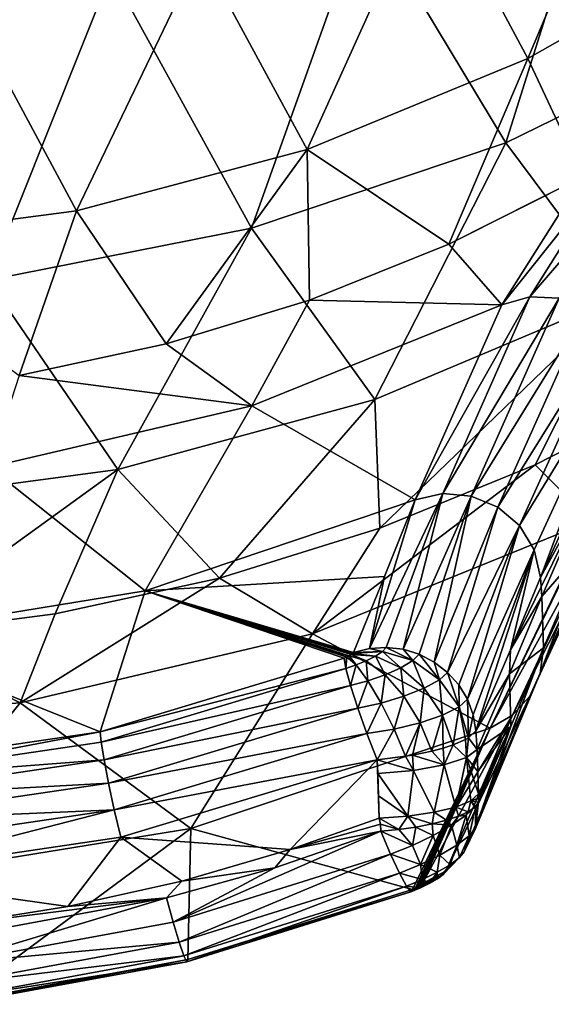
# Model space of a CAD drawing. Header units: metres. Extents: x -109 to 109, y -452 to 89.
# Tile 6 of 256: x 3 to 8.32, y -451.78 to -441.91. Entities that reach past the tile are written whole.
import ezdxf

# ---------------------------------------------------------------- set-up
doc = ezdxf.new("R2010")
doc.units = ezdxf.units.M
doc.layers.add('solid_K244270000C71_000_01', color=7, linetype='CONTINUOUS')
doc.layers.add('solid_k244270000c71_000_02', color=7, linetype='CONTINUOUS')

msp = doc.modelspace()

# ---------------------------------------------------------------- linework, layer by layer
at = {"layer": 'solid_K244270000C71_000_01'}
for points in [[(8.08351, -442.3013, 295.040192), (9.294871, -439.426544, 276.728333), (7.110919, -440.476837, 276.574249)], [(8.08351, -442.3013, 295.040192), (10.169751, -441.113281, 295.305328), (9.294871, -439.426544, 276.728333)], [(7.863378, -443.146393, 274.828979), (6.456333, -440.804871, 256.24527), (8.896077, -439.862915, 256.412567)], [(10.270289, -441.967346, 274.987946), (7.863378, -443.146393, 274.828979), (8.896077, -439.862915, 256.412567)], [(5.875604, -443.212799, 294.944794), (7.110919, -440.476837, 276.574249), (4.807995, -441.240021, 276.46228)], [(5.875604, -443.212799, 294.944794), (8.08351, -442.3013, 295.040192), (7.110919, -440.476837, 276.574249)], [(5.319659, -444.003418, 274.71344), (3.914755, -441.440918, 256.132324), (6.456333, -440.804871, 256.24527)], [(7.863378, -443.146393, 274.828979), (5.319659, -444.003418, 274.71344), (6.456333, -440.804871, 256.24527)], [(8.08351, -442.3013, 295.040192), (8.63784, -443.485809, 313.519012), (10.169751, -441.113281, 295.305328)], [(3.5663, -443.829102, 294.88028), (4.807995, -441.240021, 276.46228), (2.424183, -441.70282, 276.394379)], [(3.5663, -443.829102, 294.88028), (5.875604, -443.212799, 294.944794), (4.807995, -441.240021, 276.46228)], [(2.683263, -444.523865, 274.64325), (1.311738, -441.761475, 256.075409), (3.914755, -441.440918, 256.132324)], [(5.319659, -444.003418, 274.71344), (2.683263, -444.523865, 274.64325), (3.914755, -441.440918, 256.132324)], [(1.195543, -444.139832, 294.847748), (3.5663, -443.829102, 294.88028), (2.424183, -441.70282, 276.394379)], [(9.009409, -444.684692, 293.473419), (7.863378, -443.146393, 274.828979), (10.270289, -441.967346, 274.987946)], [(5.875604, -443.212799, 294.944794), (7.293786, -444.162689, 313.476196), (8.08351, -442.3013, 295.040192)], [(8.08351, -442.3013, 295.040192), (7.293786, -444.162689, 313.476196), (8.63784, -443.485809, 313.519012)], [(3.5663, -443.829102, 294.88028), (4.462655, -445.162018, 313.413025), (5.875604, -443.212799, 294.944794)], [(5.875604, -443.212799, 294.944794), (4.462655, -445.162018, 313.413025), (5.898357, -444.72287, 313.440735)], [(6.553807, -445.719849, 293.377594), (5.319659, -444.003418, 274.71344), (7.863378, -443.146393, 274.828979)], [(5.875604, -443.212799, 294.944794), (5.898357, -444.72287, 313.440735), (7.293786, -444.162689, 313.476196)], [(9.009409, -444.684692, 293.473419), (6.553807, -445.719849, 293.377594), (7.863378, -443.146393, 274.828979)], [(8.920861, -443.389954, 313.580872), (8.635709, -443.488373, 313.542114), (7.822887, -444.770874, 321.995239)], [(8.920861, -443.389954, 313.580872), (7.822887, -444.770874, 321.995239), (8.104072, -444.690002, 322.041138)], [(9.223596, -443.392334, 313.609924), (8.920861, -443.389954, 313.580872), (8.104072, -444.690002, 322.041138)], [(9.223596, -443.392334, 313.609924), (8.104072, -444.690002, 322.041138), (8.398521, -444.704071, 322.069458)], [(7.293786, -444.162689, 313.476196), (8.635709, -443.488373, 313.542114), (8.63784, -443.485809, 313.519012)], [(7.293786, -444.162689, 313.476196), (7.822887, -444.770874, 321.995239), (8.635709, -443.488373, 313.542114)], [(1.195543, -444.139832, 294.847748), (2.9936, -445.478088, 313.393097), (3.5663, -443.829102, 294.88028)], [(3.5663, -443.829102, 294.88028), (2.9936, -445.478088, 313.393097), (4.462655, -445.162018, 313.413025)], [(3.980216, -446.420441, 293.312744), (2.683263, -444.523865, 274.64325), (5.319659, -444.003418, 274.71344)], [(6.553807, -445.719849, 293.377594), (3.980216, -446.420441, 293.312744), (5.319659, -444.003418, 274.71344)], [(7.293786, -444.162689, 313.476196), (5.898357, -444.72287, 313.440735), (7.822887, -444.770874, 321.995239)], [(3.980216, -446.420441, 293.312744), (1.335061, -446.774109, 293.280029), (2.683263, -444.523865, 274.64325)], [(9.009409, -444.684692, 293.473419), (6.602118, -447.010193, 312.043243), (6.553807, -445.719849, 293.377594)], [(9.009409, -444.684692, 293.473419), (8.158732, -446.375519, 312.075439), (6.602118, -447.010193, 312.043243)], [(8.104072, -444.690002, 322.041138), (7.822887, -444.770874, 321.995239), (6.956422, -446.724335, 330.315155)], [(8.104072, -444.690002, 322.041138), (6.956422, -446.724335, 330.315155), (7.232612, -446.661682, 330.364197)], [(8.104072, -444.690002, 322.041138), (7.232612, -446.661682, 330.364197), (8.398521, -444.704071, 322.069458)], [(8.398521, -444.704071, 322.069458), (7.232612, -446.661682, 330.364197), (7.517791, -446.687256, 330.389587)], [(8.398521, -444.704071, 322.069458), (7.517791, -446.687256, 330.389587), (8.674332, -444.811615, 322.077484)], [(9.009409, -444.684692, 293.473419), (9.655991, -445.609039, 312.114655), (8.158732, -446.375519, 312.075439)], [(5.898357, -444.72287, 313.440735), (4.462655, -445.162018, 313.413025), (5.322108, -445.781433, 321.85025)], [(5.898357, -444.72287, 313.440735), (5.322108, -445.781433, 321.85025), (7.822887, -444.770874, 321.995239)], [(5.322108, -445.781433, 321.85025), (6.956422, -446.724335, 330.315155), (7.822887, -444.770874, 321.995239)], [(8.674332, -444.811615, 322.077484), (7.517791, -446.687256, 330.389587), (7.782848, -446.798462, 330.388702)], [(8.674332, -444.811615, 322.077484), (7.782848, -446.798462, 330.388702), (8.901639, -445.000977, 322.064392)], [(8.901639, -445.000977, 322.064392), (7.782848, -446.798462, 330.388702), (8.000747, -446.983978, 330.361664)], [(8.901639, -445.000977, 322.064392), (8.000747, -446.983978, 330.361664), (9.055834, -445.251678, 322.031555)], [(4.462655, -445.162018, 313.413025), (2.9936, -445.478088, 313.393097), (5.322108, -445.781433, 321.85025)], [(9.055834, -445.251678, 322.031555), (8.000747, -446.983978, 330.361664), (8.149259, -447.224884, 330.311249)], [(9.055834, -445.251678, 322.031555), (8.149259, -447.224884, 330.311249), (8.210713, -447.502747, 330.264648)], [(9.055834, -445.251678, 322.031555), (8.210713, -447.502747, 330.264648), (9.041035, -445.685638, 322.730194)], [(2.9936, -445.478088, 313.393097), (2.693541, -446.397339, 321.762299), (5.322108, -445.781433, 321.85025)], [(8.158732, -446.375519, 312.075439), (9.655991, -445.609039, 312.114655), (8.716067, -446.934113, 321.039124)], [(9.041035, -445.685638, 322.730194), (8.210713, -447.502747, 330.264648), (8.688688, -446.626801, 326.058472)], [(2.693541, -446.397339, 321.762299), (4.253777, -447.636017, 330.104523), (5.322108, -445.781433, 321.85025)], [(6.553807, -445.719849, 293.377594), (4.996158, -447.508911, 312.018127), (3.980216, -446.420441, 293.312744)], [(5.322108, -445.781433, 321.85025), (4.253777, -447.636017, 330.104523), (6.956422, -446.724335, 330.315155)], [(6.553807, -445.719849, 293.377594), (6.602118, -447.010193, 312.043243), (4.996158, -447.508911, 312.018127)], [(8.208797, -448.463013, 329.996979), (9.140894, -446.256897, 321.856689), (8.701625, -447.14209, 325.940674)], [(9.110772, -446.501953, 321.805603), (9.140894, -446.256897, 321.856689), (8.208797, -448.463013, 329.996979)], [(8.158732, -446.375519, 312.075439), (8.716067, -446.934113, 321.039124), (5.930337, -448.067627, 320.886108)], [(6.602118, -447.010193, 312.043243), (8.158732, -446.375519, 312.075439), (5.930337, -448.067627, 320.886108)], [(3.980216, -446.420441, 293.312744), (1.681149, -448.085388, 311.989166), (1.335061, -446.774109, 293.280029)], [(2.693541, -446.397339, 321.762299), (1.433074, -448.098175, 329.997894), (4.253777, -447.636017, 330.104523)], [(3.980216, -446.420441, 293.312744), (3.351465, -447.86853, 312.000092), (1.681149, -448.085388, 311.989166)], [(3.980216, -446.420441, 293.312744), (4.996158, -447.508911, 312.018127), (3.351465, -447.86853, 312.000092)], [(9.110772, -446.501953, 321.805603), (8.208797, -448.463013, 329.996979), (8.102749, -448.694, 329.920288)], [(9.012782, -446.727753, 321.750916), (9.110772, -446.501953, 321.805603), (8.102749, -448.694, 329.920288)], [(7.232612, -446.661682, 330.364197), (6.956422, -446.724335, 330.315155), (6.499249, -448.215332, 335.887482)], [(7.232612, -446.661682, 330.364197), (6.499249, -448.215332, 335.887482), (6.666941, -448.204071, 335.910736)], [(7.232612, -446.661682, 330.364197), (6.666941, -448.204071, 335.910736), (6.834839, -448.223633, 335.925415)], [(7.517791, -446.687256, 330.389587), (7.232612, -446.661682, 330.364197), (6.834839, -448.223633, 335.925415)], [(8.688688, -446.626801, 326.058472), (8.210713, -447.502747, 330.264648), (8.217128, -447.598022, 330.238892)], [(8.688688, -446.626801, 326.058472), (8.217128, -447.598022, 330.238892), (8.223541, -447.693298, 330.213135)], [(8.701625, -447.14209, 325.940674), (8.688688, -446.626801, 326.058472), (8.223541, -447.693298, 330.213135)], [(4.253777, -447.636017, 330.104523), (6.650095, -447.493683, 333.091949), (6.956422, -446.724335, 330.315155)], [(6.499249, -448.215332, 335.887482), (6.956422, -446.724335, 330.315155), (6.650095, -447.493683, 333.091949)], [(7.517791, -446.687256, 330.389587), (6.834839, -448.223633, 335.925415), (6.996976, -448.273315, 335.931061)], [(7.517791, -446.687256, 330.389587), (6.996976, -448.273315, 335.931061), (7.147587, -448.351349, 335.927429)], [(7.782848, -446.798462, 330.388702), (7.517791, -446.687256, 330.389587), (7.147587, -448.351349, 335.927429)], [(9.012782, -446.727753, 321.750916), (8.102749, -448.694, 329.920288), (7.93081, -448.882874, 329.8479)], [(8.854594, -446.916595, 321.697144), (9.012782, -446.727753, 321.750916), (7.93081, -448.882874, 329.8479)], [(7.782848, -446.798462, 330.388702), (7.147587, -448.351349, 335.927429), (7.281317, -448.455017, 335.914642)], [(8.000747, -446.983978, 330.361664), (7.782848, -446.798462, 330.388702), (7.281317, -448.455017, 335.914642)], [(8.716067, -446.934113, 321.039124), (7.707942, -449.013245, 329.786102), (5.930337, -448.067627, 320.886108)], [(8.854594, -446.916595, 321.697144), (7.707942, -449.013245, 329.786102), (8.648677, -447.053558, 321.648041)], [(8.854594, -446.916595, 321.697144), (7.93081, -448.882874, 329.8479), (7.707942, -449.013245, 329.786102)], [(8.648677, -447.053558, 321.648041), (7.707942, -449.013245, 329.786102), (8.716067, -446.934113, 321.039124)], [(4.996158, -447.508911, 312.018127), (6.602118, -447.010193, 312.043243), (5.930337, -448.067627, 320.886108)], [(8.000747, -446.983978, 330.361664), (7.281317, -448.455017, 335.914642), (7.393414, -448.580566, 335.893219)], [(8.000747, -446.983978, 330.361664), (7.393414, -448.580566, 335.893219), (7.479897, -448.723541, 335.863831)], [(8.149259, -447.224884, 330.311249), (8.000747, -446.983978, 330.361664), (7.479897, -448.723541, 335.863831)], [(8.208797, -448.463013, 329.996979), (8.701625, -447.14209, 325.940674), (8.23973, -448.210022, 330.071259)], [(8.701625, -447.14209, 325.940674), (8.223541, -447.693298, 330.213135), (8.23973, -448.210022, 330.071259)], [(8.149259, -447.224884, 330.311249), (7.479897, -448.723541, 335.863831), (7.537691, -448.878906, 335.827606)], [(8.149259, -447.224884, 330.311249), (7.537691, -448.878906, 335.827606), (7.564782, -449.041107, 335.785797)], [(8.149259, -447.224884, 330.311249), (7.564782, -449.041107, 335.785797), (7.910915, -448.227448, 332.860931)], [(8.149259, -447.224884, 330.311249), (7.910915, -448.227448, 332.860931), (8.210713, -447.502747, 330.264648)], [(4.996158, -447.508911, 312.018127), (5.930337, -448.067627, 320.886108), (3.001833, -448.758545, 320.789612)], [(3.351465, -447.86853, 312.000092), (4.996158, -447.508911, 312.018127), (3.001833, -448.758545, 320.789612)], [(4.253777, -447.636017, 330.104523), (6.337722, -448.257019, 335.856537), (6.650095, -447.493683, 333.091949)], [(6.499249, -448.215332, 335.887482), (6.650095, -447.493683, 333.091949), (6.337722, -448.257019, 335.856537)], [(7.910915, -448.227448, 332.860931), (8.217128, -447.598022, 330.238892), (8.210713, -447.502747, 330.264648)], [(4.253777, -447.636017, 330.104523), (1.433074, -448.098175, 329.997894), (3.804562, -449.049683, 335.765411)], [(4.253777, -447.636017, 330.104523), (3.804562, -449.049683, 335.765411), (6.24543, -448.312469, 335.934387)], [(4.253777, -447.636017, 330.104523), (6.330781, -448.26593, 335.883026), (6.337722, -448.257019, 335.856537)], [(4.253777, -447.636017, 330.104523), (6.322064, -448.273132, 335.898834), (6.330781, -448.26593, 335.883026)], [(4.253777, -447.636017, 330.104523), (6.31651, -448.277039, 335.905975), (6.322064, -448.273132, 335.898834)], [(4.253777, -447.636017, 330.104523), (6.296412, -448.289124, 335.922913), (6.31651, -448.277039, 335.905975)], [(4.253777, -447.636017, 330.104523), (6.288637, -448.293243, 335.927032), (6.296412, -448.289124, 335.922913)], [(4.253777, -447.636017, 330.104523), (6.271796, -448.301392, 335.932709), (6.288637, -448.293243, 335.927032)], [(4.253777, -447.636017, 330.104523), (6.24543, -448.312469, 335.934387), (6.271796, -448.301392, 335.932709)], [(7.910915, -448.227448, 332.860931), (8.223541, -447.693298, 330.213135), (8.217128, -447.598022, 330.238892)], [(7.910915, -448.227448, 332.860931), (7.901008, -448.468384, 333.004059), (8.223541, -447.693298, 330.213135)], [(8.23973, -448.210022, 330.071259), (8.223541, -447.693298, 330.213135), (7.901008, -448.468384, 333.004059)], [(1.681149, -448.085388, 311.989166), (3.351465, -447.86853, 312.000092), (3.001833, -448.758545, 320.789612)], [(1.433074, -448.098175, 329.997894), (1.277636, -449.422577, 335.679932), (3.804562, -449.049683, 335.765411)], [(5.930337, -448.067627, 320.886108), (4.709499, -450.01889, 329.554108), (3.001833, -448.758545, 320.789612)], [(5.930337, -448.067627, 320.886108), (7.707942, -449.013245, 329.786102), (4.709499, -450.01889, 329.554108)], [(6.62994, -448.24408, 336.027466), (6.337722, -448.257019, 335.856537), (6.330781, -448.26593, 335.883026)], [(6.559664, -448.290649, 336.11972), (6.62994, -448.24408, 336.027466), (6.330781, -448.26593, 335.883026)], [(6.499249, -448.215332, 335.887482), (6.337722, -448.257019, 335.856537), (6.62994, -448.24408, 336.027466)], [(6.666941, -448.204071, 335.910736), (6.499249, -448.215332, 335.887482), (6.62994, -448.24408, 336.027466)], [(6.559664, -448.290649, 336.11972), (6.814567, -448.408142, 336.281616), (6.62994, -448.24408, 336.027466)], [(6.666941, -448.204071, 335.910736), (6.62994, -448.24408, 336.027466), (6.934017, -448.336578, 336.126495)], [(6.814567, -448.408142, 336.281616), (6.934017, -448.336578, 336.126495), (6.62994, -448.24408, 336.027466)], [(6.834839, -448.223633, 335.925415), (6.666941, -448.204071, 335.910736), (6.934017, -448.336578, 336.126495)], [(6.996976, -448.273315, 335.931061), (6.834839, -448.223633, 335.925415), (6.934017, -448.336578, 336.126495)], [(7.55906, -450.018066, 335.53952), (8.23973, -448.210022, 330.071259), (7.560081, -450.014526, 335.540619)], [(8.208797, -448.463013, 329.996979), (8.23973, -448.210022, 330.071259), (7.55906, -450.018066, 335.53952)], [(7.560081, -450.014526, 335.540619), (8.23973, -448.210022, 330.071259), (7.914758, -448.99704, 332.886566)], [(7.910915, -448.227448, 332.860931), (7.564782, -449.041107, 335.785797), (7.901008, -448.468384, 333.004059)], [(7.914758, -448.99704, 332.886566), (8.23973, -448.210022, 330.071259), (7.901008, -448.468384, 333.004059)], [(6.261328, -448.414246, 336.195953), (6.24543, -448.312469, 335.934387), (3.804562, -449.049683, 335.765411)], [(6.261328, -448.414246, 336.195953), (6.271796, -448.301392, 335.932709), (6.24543, -448.312469, 335.934387)], [(6.364306, -448.380157, 336.204376), (6.271796, -448.301392, 335.932709), (6.261328, -448.414246, 336.195953)], [(6.364306, -448.380157, 336.204376), (6.288637, -448.293243, 335.927032), (6.271796, -448.301392, 335.932709)], [(6.364306, -448.380157, 336.204376), (6.296412, -448.289124, 335.922913), (6.288637, -448.293243, 335.927032)], [(6.467218, -448.337708, 336.179382), (6.31651, -448.277039, 335.905975), (6.296412, -448.289124, 335.922913)], [(6.364306, -448.380157, 336.204376), (6.467218, -448.337708, 336.179382), (6.296412, -448.289124, 335.922913)], [(6.559664, -448.290649, 336.11972), (6.322064, -448.273132, 335.898834), (6.31651, -448.277039, 335.905975)], [(6.467218, -448.337708, 336.179382), (6.559664, -448.290649, 336.11972), (6.31651, -448.277039, 335.905975)], [(6.559664, -448.290649, 336.11972), (6.330781, -448.26593, 335.883026), (6.322064, -448.273132, 335.898834)], [(6.364306, -448.380157, 336.204376), (6.482798, -448.539581, 336.425995), (6.467218, -448.337708, 336.179382)], [(6.467218, -448.337708, 336.179382), (6.65752, -448.478333, 336.38266), (6.559664, -448.290649, 336.11972)], [(6.482798, -448.539581, 336.425995), (6.65752, -448.478333, 336.38266), (6.467218, -448.337708, 336.179382)], [(6.65752, -448.478333, 336.38266), (6.814567, -448.408142, 336.281616), (6.559664, -448.290649, 336.11972)], [(6.814567, -448.408142, 336.281616), (7.048193, -448.614227, 336.370667), (6.934017, -448.336578, 336.126495)], [(6.996976, -448.273315, 335.931061), (6.934017, -448.336578, 336.126495), (7.201329, -448.530884, 336.166779)], [(7.048193, -448.614227, 336.370667), (7.201329, -448.530884, 336.166779), (6.934017, -448.336578, 336.126495)], [(7.147587, -448.351349, 335.927429), (6.996976, -448.273315, 335.931061), (7.201329, -448.530884, 336.166779)], [(7.281317, -448.455017, 335.914642), (7.147587, -448.351349, 335.927429), (7.201329, -448.530884, 336.166779)], [(6.261328, -448.414246, 336.195953), (3.804562, -449.049683, 335.765411), (3.814384, -449.153656, 336.026398)], [(6.261328, -448.414246, 336.195953), (3.814384, -449.153656, 336.026398), (6.308129, -448.586487, 336.414551)], [(6.364306, -448.380157, 336.204376), (6.261328, -448.414246, 336.195953), (6.308129, -448.586487, 336.414551)], [(6.364306, -448.380157, 336.204376), (6.308129, -448.586487, 336.414551), (6.482798, -448.539581, 336.425995)], [(6.65752, -448.478333, 336.38266), (6.844423, -448.694214, 336.508301), (6.814567, -448.408142, 336.281616)], [(6.844423, -448.694214, 336.508301), (7.048193, -448.614227, 336.370667), (6.814567, -448.408142, 336.281616)], [(7.281317, -448.455017, 335.914642), (7.201329, -448.530884, 336.166779), (7.395299, -448.800415, 336.142792)], [(7.393414, -448.580566, 335.893219), (7.281317, -448.455017, 335.914642), (7.395299, -448.800415, 336.142792)], [(6.482798, -448.539581, 336.425995), (6.308129, -448.586487, 336.414551), (6.381231, -448.812073, 336.567566)], [(6.482798, -448.539581, 336.425995), (6.381231, -448.812073, 336.567566), (6.614491, -448.762115, 336.573273)], [(6.482798, -448.539581, 336.425995), (6.614491, -448.762115, 336.573273), (6.65752, -448.478333, 336.38266)], [(6.614491, -448.762115, 336.573273), (6.844423, -448.694214, 336.508301), (6.65752, -448.478333, 336.38266)], [(7.048193, -448.614227, 336.370667), (7.230262, -448.882233, 336.375366), (7.201329, -448.530884, 336.166779)], [(7.230262, -448.882233, 336.375366), (7.395299, -448.800415, 336.142792), (7.201329, -448.530884, 336.166779)], [(8.208797, -448.463013, 329.996979), (7.55906, -450.018066, 335.53952), (7.44782, -450.253021, 335.460876)], [(8.102749, -448.694, 329.920288), (8.208797, -448.463013, 329.996979), (7.44782, -450.253021, 335.460876)], [(7.564782, -449.041107, 335.785797), (7.576606, -449.226349, 335.742981), (7.901008, -448.468384, 333.004059)], [(7.914758, -448.99704, 332.886566), (7.901008, -448.468384, 333.004059), (7.576606, -449.226349, 335.742981)], [(3.814384, -449.153656, 336.026398), (3.842962, -449.331726, 336.243469), (6.308129, -448.586487, 336.414551)], [(6.308129, -448.586487, 336.414551), (3.842962, -449.331726, 336.243469), (6.381231, -448.812073, 336.567566)], [(6.844423, -448.694214, 336.508301), (7.005473, -448.95932, 336.54126), (7.048193, -448.614227, 336.370667)], [(7.005473, -448.95932, 336.54126), (7.230262, -448.882233, 336.375366), (7.048193, -448.614227, 336.370667)], [(7.479897, -448.723541, 335.863831), (7.393414, -448.580566, 335.893219), (7.395299, -448.800415, 336.142792)], [(6.614491, -448.762115, 336.573273), (6.744987, -449.023468, 336.630157), (6.844423, -448.694214, 336.508301)], [(6.744987, -449.023468, 336.630157), (7.005473, -448.95932, 336.54126), (6.844423, -448.694214, 336.508301)], [(8.102749, -448.694, 329.920288), (7.44782, -450.253021, 335.460876), (7.265376, -450.445099, 335.38559)], [(7.93081, -448.882874, 329.8479), (8.102749, -448.694, 329.920288), (7.265376, -450.445099, 335.38559)], [(7.479897, -448.723541, 335.863831), (7.395299, -448.800415, 336.142792), (7.489733, -449.110992, 336.056793)], [(7.537691, -448.878906, 335.827606), (7.479897, -448.723541, 335.863831), (7.489733, -449.110992, 336.056793)], [(3.001833, -448.758545, 320.789612), (4.709499, -450.01889, 329.554108), (1.585116, -450.528595, 329.436676)], [(3.842962, -449.331726, 336.243469), (3.887543, -449.566101, 336.394196), (6.381231, -448.812073, 336.567566)], [(6.381231, -448.812073, 336.567566), (3.887543, -449.566101, 336.394196), (6.473446, -449.068787, 336.640015)], [(6.614491, -448.762115, 336.573273), (6.381231, -448.812073, 336.567566), (6.473446, -449.068787, 336.640015)], [(6.614491, -448.762115, 336.573273), (6.473446, -449.068787, 336.640015), (6.744987, -449.023468, 336.630157)], [(7.230262, -448.882233, 336.375366), (7.337838, -449.180511, 336.293823), (7.395299, -448.800415, 336.142792)], [(7.395299, -448.800415, 336.142792), (7.337838, -449.180511, 336.293823), (7.458723, -449.128571, 336.119873)], [(7.395299, -448.800415, 336.142792), (7.458723, -449.128571, 336.119873), (7.489733, -449.110992, 336.056793)], [(7.005473, -448.95932, 336.54126), (7.121925, -449.243744, 336.476776), (7.230262, -448.882233, 336.375366)], [(7.93081, -448.882874, 329.8479), (7.030856, -450.572388, 335.322113), (7.369407, -449.804077, 332.588837)], [(7.93081, -448.882874, 329.8479), (7.265376, -450.445099, 335.38559), (7.030856, -450.572388, 335.322113)], [(7.230262, -448.882233, 336.375366), (7.121925, -449.243744, 336.476776), (7.237367, -449.213135, 336.392761)], [(7.230262, -448.882233, 336.375366), (7.237367, -449.213135, 336.392761), (7.337838, -449.180511, 336.293823)], [(7.93081, -448.882874, 329.8479), (7.369407, -449.804077, 332.588837), (7.707942, -449.013245, 329.786102)], [(7.537691, -448.878906, 335.827606), (7.489733, -449.110992, 336.056793), (7.564782, -449.041107, 335.785797)], [(1.281121, -449.527679, 335.940643), (3.804562, -449.049683, 335.765411), (1.277636, -449.422577, 335.679932)], [(3.814384, -449.153656, 336.026398), (3.804562, -449.049683, 335.765411), (1.281121, -449.527679, 335.940643)], [(4.709499, -450.01889, 329.554108), (7.707942, -449.013245, 329.786102), (6.929022, -450.631042, 335.398132)], [(6.744987, -449.023468, 336.630157), (6.473446, -449.068787, 336.640015), (6.575603, -449.331116, 336.624756)], [(6.744987, -449.023468, 336.630157), (6.575603, -449.331116, 336.624756), (6.860167, -449.295471, 336.59024)], [(6.744987, -449.023468, 336.630157), (6.860167, -449.295471, 336.59024), (7.005473, -448.95932, 336.54126)], [(7.005473, -448.95932, 336.54126), (6.860167, -449.295471, 336.59024), (6.929605, -449.283752, 336.568695)], [(7.707942, -449.013245, 329.786102), (6.955165, -450.620331, 335.397308), (6.929022, -450.631042, 335.398132)], [(7.005473, -448.95932, 336.54126), (6.929605, -449.283752, 336.568695), (7.121925, -449.243744, 336.476776)], [(7.707942, -449.013245, 329.786102), (6.979356, -450.608948, 335.390289), (6.955165, -450.620331, 335.397308)], [(7.707942, -449.013245, 329.786102), (6.99967, -450.5979, 335.378021), (6.979356, -450.608948, 335.390289)], [(7.707942, -449.013245, 329.786102), (7.015262, -450.58783, 335.361725), (6.99967, -450.5979, 335.378021)], [(7.707942, -449.013245, 329.786102), (7.025706, -450.579193, 335.34259), (7.015262, -450.58783, 335.361725)], [(7.707942, -449.013245, 329.786102), (7.030856, -450.572388, 335.322113), (7.025706, -450.579193, 335.34259)], [(7.707942, -449.013245, 329.786102), (7.369407, -449.804077, 332.588837), (7.030856, -450.572388, 335.322113)], [(7.489733, -449.110992, 336.056793), (7.576606, -449.226349, 335.742981), (7.564782, -449.041107, 335.785797)], [(7.560081, -450.014526, 335.540619), (7.914758, -448.99704, 332.886566), (7.591831, -449.757233, 335.615997)], [(7.914758, -448.99704, 332.886566), (7.576606, -449.226349, 335.742981), (7.582928, -449.448822, 335.690247)], [(7.914758, -448.99704, 332.886566), (7.582928, -449.448822, 335.690247), (7.589101, -449.671631, 335.638763)], [(7.914758, -448.99704, 332.886566), (7.589101, -449.671631, 335.638763), (7.590466, -449.714447, 335.62738)], [(7.914758, -448.99704, 332.886566), (7.590466, -449.714447, 335.62738), (7.591831, -449.757233, 335.615997)], [(3.887543, -449.566101, 336.394196), (3.943745, -449.833801, 336.463776), (6.473446, -449.068787, 336.640015)], [(6.473446, -449.068787, 336.640015), (3.943745, -449.833801, 336.463776), (6.575603, -449.331116, 336.624756)], [(7.458723, -449.128571, 336.119873), (7.337838, -449.180511, 336.293823), (7.470633, -449.308411, 336.077545)], [(7.489733, -449.110992, 336.056793), (7.458723, -449.128571, 336.119873), (7.470633, -449.308411, 336.077545)], [(7.489733, -449.110992, 336.056793), (7.470633, -449.308411, 336.077545), (7.576606, -449.226349, 335.742981)], [(3.814384, -449.153656, 336.026398), (1.281121, -449.527679, 335.940643), (3.842962, -449.331726, 336.243469)], [(7.121925, -449.243744, 336.476776), (6.929605, -449.283752, 336.568695), (7.248465, -449.382263, 336.353424)], [(7.237367, -449.213135, 336.392761), (7.121925, -449.243744, 336.476776), (7.248465, -449.382263, 336.353424)], [(7.337838, -449.180511, 336.293823), (7.237367, -449.213135, 336.392761), (7.248465, -449.382263, 336.353424)], [(7.337838, -449.180511, 336.293823), (7.248465, -449.382263, 336.353424), (7.470633, -449.308411, 336.077545)], [(7.470633, -449.308411, 336.077545), (7.582928, -449.448822, 335.690247), (7.576606, -449.226349, 335.742981)], [(1.281121, -449.527679, 335.940643), (1.290736, -449.708679, 336.156952), (3.842962, -449.331726, 336.243469)], [(3.842962, -449.331726, 336.243469), (1.290736, -449.708679, 336.156952), (3.887543, -449.566101, 336.394196)], [(3.943745, -449.833801, 336.463776), (4.008474, -450.106415, 336.44577), (6.575603, -449.331116, 336.624756)], [(4.008474, -450.106415, 336.44577), (5.706378, -450.229767, 336.417297), (6.575603, -449.331116, 336.624756)], [(6.575603, -449.331116, 336.624756), (5.706378, -450.229767, 336.417297), (6.596695, -449.914612, 336.490051)], [(6.860167, -449.295471, 336.59024), (6.575603, -449.331116, 336.624756), (6.939451, -449.437897, 336.533112)], [(6.590514, -449.691315, 336.541595), (6.575603, -449.331116, 336.624756), (6.596695, -449.914612, 336.490051)], [(6.590514, -449.691315, 336.541595), (6.584333, -449.467987, 336.59317), (6.575603, -449.331116, 336.624756)], [(6.939451, -449.437897, 336.533112), (6.575603, -449.331116, 336.624756), (6.584333, -449.467987, 336.59317)], [(6.929605, -449.283752, 336.568695), (6.860167, -449.295471, 336.59024), (6.939451, -449.437897, 336.533112)], [(6.929605, -449.283752, 336.568695), (6.939451, -449.437897, 336.533112), (7.248465, -449.382263, 336.353424)], [(7.362657, -449.804871, 336.148224), (7.470633, -449.308411, 336.077545), (7.248465, -449.382263, 336.353424)], [(7.362657, -449.804871, 336.148224), (7.514414, -449.74115, 335.90979), (7.470633, -449.308411, 336.077545)], [(7.470633, -449.308411, 336.077545), (7.589101, -449.671631, 335.638763), (7.582928, -449.448822, 335.690247)], [(7.514414, -449.74115, 335.90979), (7.589101, -449.671631, 335.638763), (7.470633, -449.308411, 336.077545)], [(6.883045, -449.89447, 336.45166), (6.939451, -449.437897, 336.533112), (6.584333, -449.467987, 336.59317)], [(6.883045, -449.89447, 336.45166), (7.146269, -449.857452, 336.334137), (6.939451, -449.437897, 336.533112)], [(7.146269, -449.857452, 336.334137), (7.248465, -449.382263, 336.353424), (6.939451, -449.437897, 336.533112)], [(7.146269, -449.857452, 336.334137), (7.362657, -449.804871, 336.148224), (7.248465, -449.382263, 336.353424)], [(6.883045, -449.89447, 336.45166), (6.584333, -449.467987, 336.59317), (6.590514, -449.691315, 336.541595)], [(1.290736, -449.708679, 336.156952), (1.305727, -449.94754, 336.306519), (3.887543, -449.566101, 336.394196)], [(3.887543, -449.566101, 336.394196), (1.305727, -449.94754, 336.306519), (3.943745, -449.833801, 336.463776)], [(6.883045, -449.89447, 336.45166), (6.590514, -449.691315, 336.541595), (6.596695, -449.914612, 336.490051)], [(7.487494, -449.851074, 335.946136), (7.514414, -449.74115, 335.90979), (7.362657, -449.804871, 336.148224)], [(7.487494, -449.851074, 335.946136), (7.555122, -449.804321, 335.785858), (7.514414, -449.74115, 335.90979)], [(7.514414, -449.74115, 335.90979), (7.590466, -449.714447, 335.62738), (7.589101, -449.671631, 335.638763)], [(7.514414, -449.74115, 335.90979), (7.591831, -449.757233, 335.615997), (7.590466, -449.714447, 335.62738)], [(7.564384, -449.795502, 335.75473), (7.591831, -449.757233, 335.615997), (7.514414, -449.74115, 335.90979)], [(7.555122, -449.804321, 335.785858), (7.564384, -449.795502, 335.75473), (7.514414, -449.74115, 335.90979)], [(1.305727, -449.94754, 336.306519), (1.324618, -450.220764, 336.374603), (3.943745, -449.833801, 336.463776)], [(3.943745, -449.833801, 336.463776), (1.324618, -450.220764, 336.374603), (1.34625, -450.49942, 336.355042)], [(3.943745, -449.833801, 336.463776), (1.34625, -450.49942, 336.355042), (4.008474, -450.106415, 336.44577)], [(7.268902, -449.937286, 336.217377), (7.362657, -449.804871, 336.148224), (7.146269, -449.857452, 336.334137)], [(7.268902, -449.937286, 336.217377), (7.391021, -449.895813, 336.091522), (7.362657, -449.804871, 336.148224)], [(7.391021, -449.895813, 336.091522), (7.487494, -449.851074, 335.946136), (7.362657, -449.804871, 336.148224)], [(7.46804, -449.884918, 335.975037), (7.564384, -449.795502, 335.75473), (7.555122, -449.804321, 335.785858)], [(7.49718, -450.092316, 335.766754), (7.564384, -449.795502, 335.75473), (7.46804, -449.884918, 335.975037)], [(7.46804, -449.884918, 335.975037), (7.555122, -449.804321, 335.785858), (7.487494, -449.851074, 335.946136)], [(7.49718, -450.092316, 335.766754), (7.560081, -450.014526, 335.540619), (7.564384, -449.795502, 335.75473)], [(7.560081, -450.014526, 335.540619), (7.591831, -449.757233, 335.615997), (7.564384, -449.795502, 335.75473)], [(6.610521, -449.977661, 336.473145), (6.596695, -449.914612, 336.490051), (5.706378, -450.229767, 336.417297)], [(6.791564, -450.028656, 336.44046), (6.883045, -449.89447, 336.45166), (6.596695, -449.914612, 336.490051)], [(6.791564, -450.028656, 336.44046), (6.596695, -449.914612, 336.490051), (6.610521, -449.977661, 336.473145)], [(6.791564, -450.028656, 336.44046), (6.964213, -450.004852, 336.394684), (6.883045, -449.89447, 336.45166)], [(7.125064, -449.973999, 336.319519), (7.146269, -449.857452, 336.334137), (6.883045, -449.89447, 336.45166)], [(6.964213, -450.004852, 336.394684), (7.125064, -449.973999, 336.319519), (6.883045, -449.89447, 336.45166)], [(7.125064, -449.973999, 336.319519), (7.268902, -449.937286, 336.217377), (7.146269, -449.857452, 336.334137)], [(7.320277, -449.986053, 336.151245), (7.268902, -449.937286, 336.217377), (7.125064, -449.973999, 336.319519)], [(7.320277, -449.986053, 336.151245), (7.391021, -449.895813, 336.091522), (7.268902, -449.937286, 336.217377)], [(7.320277, -449.986053, 336.151245), (7.46804, -449.884918, 335.975037), (7.391021, -449.895813, 336.091522)], [(7.373415, -450.186096, 335.953583), (7.46804, -449.884918, 335.975037), (7.320277, -449.986053, 336.151245)], [(7.373415, -450.186096, 335.953583), (7.49718, -450.092316, 335.766754), (7.46804, -449.884918, 335.975037)], [(7.46804, -449.884918, 335.975037), (7.487494, -449.851074, 335.946136), (7.391021, -449.895813, 336.091522)], [(1.585116, -450.528595, 329.436676), (4.709499, -450.01889, 329.554108), (2.358236, -451.761383, 335.136017)], [(4.709499, -450.01889, 329.554108), (4.682086, -451.333984, 335.235138), (2.358236, -451.761383, 335.136017)], [(4.709499, -450.01889, 329.554108), (6.929022, -450.631042, 335.398132), (4.682086, -451.333984, 335.235138)], [(6.612621, -450.044891, 336.455261), (6.610521, -449.977661, 336.473145), (5.706378, -450.229767, 336.417297)], [(6.791564, -450.028656, 336.44046), (6.610521, -449.977661, 336.473145), (6.612621, -450.044891, 336.455261)], [(6.928488, -450.188904, 336.339661), (6.791564, -450.028656, 336.44046), (6.612621, -450.044891, 336.455261)], [(6.928488, -450.188904, 336.339661), (6.964213, -450.004852, 336.394684), (6.791564, -450.028656, 336.44046)], [(6.928488, -450.188904, 336.339661), (7.13564, -450.089691, 336.273926), (6.964213, -450.004852, 336.394684)], [(7.13564, -450.089691, 336.273926), (7.125064, -449.973999, 336.319519), (6.964213, -450.004852, 336.394684)], [(7.13564, -450.089691, 336.273926), (7.320277, -449.986053, 336.151245), (7.125064, -449.973999, 336.319519)], [(7.204654, -450.285645, 336.086273), (7.320277, -449.986053, 336.151245), (7.13564, -450.089691, 336.273926)], [(7.204654, -450.285645, 336.086273), (7.373415, -450.186096, 335.953583), (7.320277, -449.986053, 336.151245)], [(7.44782, -450.253021, 335.460876), (7.55906, -450.018066, 335.53952), (7.49718, -450.092316, 335.766754)], [(7.55906, -450.018066, 335.53952), (7.560081, -450.014526, 335.540619), (7.49718, -450.092316, 335.766754)], [(4.008474, -450.106415, 336.44577), (1.34625, -450.49942, 336.355042), (3.48003, -450.802734, 336.285004)], [(4.008474, -450.106415, 336.44577), (3.48003, -450.802734, 336.285004), (4.621209, -450.54599, 336.344299)], [(4.008474, -450.106415, 336.44577), (4.621209, -450.54599, 336.344299), (5.706378, -450.229767, 336.417297)], [(4.534792, -450.959656, 336.191162), (6.612621, -450.044891, 336.455261), (5.552154, -450.412476, 336.370392)], [(6.711064, -450.278534, 336.34845), (6.612621, -450.044891, 336.455261), (4.534792, -450.959656, 336.191162)], [(5.552154, -450.412476, 336.370392), (6.612621, -450.044891, 336.455261), (5.706378, -450.229767, 336.417297)], [(6.928488, -450.188904, 336.339661), (6.612621, -450.044891, 336.455261), (6.711064, -450.278534, 336.34845)], [(7.008247, -450.382111, 336.158661), (7.13564, -450.089691, 336.273926), (6.928488, -450.188904, 336.339661)], [(7.008247, -450.382111, 336.158661), (7.204654, -450.285645, 336.086273), (7.13564, -450.089691, 336.273926)], [(7.400177, -450.311829, 335.631683), (7.49718, -450.092316, 335.766754), (7.373415, -450.186096, 335.953583)], [(7.400177, -450.311829, 335.631683), (7.44782, -450.253021, 335.460876), (7.49718, -450.092316, 335.766754)], [(5.552154, -450.412476, 336.370392), (5.706378, -450.229767, 336.417297), (4.621209, -450.54599, 336.344299)], [(7.008247, -450.382111, 336.158661), (6.928488, -450.188904, 336.339661), (6.711064, -450.278534, 336.34845)], [(7.306291, -450.382843, 335.772949), (7.373415, -450.186096, 335.953583), (7.204654, -450.285645, 336.086273)], [(7.306291, -450.382843, 335.772949), (7.400177, -450.311829, 335.631683), (7.373415, -450.186096, 335.953583)], [(6.711064, -450.278534, 336.34845), (4.534792, -450.959656, 336.191162), (4.594418, -451.158905, 336.010834)], [(6.79932, -450.468964, 336.170135), (6.711064, -450.278534, 336.34845), (4.594418, -451.158905, 336.010834)], [(7.008247, -450.382111, 336.158661), (6.711064, -450.278534, 336.34845), (6.79932, -450.468964, 336.170135)], [(7.17801, -450.458405, 335.873474), (7.204654, -450.285645, 336.086273), (7.008247, -450.382111, 336.158661)], [(7.17801, -450.458405, 335.873474), (7.306291, -450.382843, 335.772949), (7.204654, -450.285645, 336.086273)], [(7.23676, -450.480255, 335.487579), (7.400177, -450.311829, 335.631683), (7.306291, -450.382843, 335.772949)], [(7.23676, -450.480255, 335.487579), (7.265376, -450.445099, 335.38559), (7.400177, -450.311829, 335.631683)], [(7.265376, -450.445099, 335.38559), (7.44782, -450.253021, 335.460876), (7.400177, -450.311829, 335.631683)], [(4.468216, -450.715912, 336.300354), (5.552154, -450.412476, 336.370392), (4.621209, -450.54599, 336.344299)], [(4.534792, -450.959656, 336.191162), (5.552154, -450.412476, 336.370392), (4.468216, -450.715912, 336.300354)], [(7.028402, -450.531799, 335.928406), (7.008247, -450.382111, 336.158661), (6.79932, -450.468964, 336.170135)], [(7.028402, -450.531799, 335.928406), (7.17801, -450.458405, 335.873474), (7.008247, -450.382111, 336.158661)], [(7.180152, -450.522919, 335.572174), (7.306291, -450.382843, 335.772949), (7.17801, -450.458405, 335.873474)], [(7.180152, -450.522919, 335.572174), (7.23676, -450.480255, 335.487579), (7.306291, -450.382843, 335.772949)], [(1.34625, -450.49942, 336.355042), (2.328466, -450.986176, 336.242676), (3.48003, -450.802734, 336.285004)], [(6.79932, -450.468964, 336.170135), (4.594418, -451.158905, 336.010834), (4.641514, -451.295013, 335.776276)], [(6.869025, -450.598053, 335.937042), (6.79932, -450.468964, 336.170135), (4.641514, -451.295013, 335.776276)], [(7.028402, -450.531799, 335.928406), (6.79932, -450.468964, 336.170135), (6.869025, -450.598053, 335.937042)], [(7.180152, -450.522919, 335.572174), (6.99967, -450.5979, 335.378021), (7.015262, -450.58783, 335.361725)], [(7.102385, -450.568573, 335.63266), (6.99967, -450.5979, 335.378021), (7.180152, -450.522919, 335.572174)], [(7.23676, -450.480255, 335.487579), (7.015262, -450.58783, 335.361725), (7.025706, -450.579193, 335.34259)], [(7.180152, -450.522919, 335.572174), (7.015262, -450.58783, 335.361725), (7.23676, -450.480255, 335.487579)], [(7.23676, -450.480255, 335.487579), (7.025706, -450.579193, 335.34259), (7.030856, -450.572388, 335.322113)], [(7.102385, -450.568573, 335.63266), (7.17801, -450.458405, 335.873474), (7.028402, -450.531799, 335.928406)], [(7.23676, -450.480255, 335.487579), (7.030856, -450.572388, 335.322113), (7.265376, -450.445099, 335.38559)], [(7.102385, -450.568573, 335.63266), (7.180152, -450.522919, 335.572174), (7.17801, -450.458405, 335.873474)], [(4.468216, -450.715912, 336.300354), (4.621209, -450.54599, 336.344299), (3.48003, -450.802734, 336.285004)], [(6.869025, -450.598053, 335.937042), (4.641514, -451.295013, 335.776276), (4.671676, -451.355255, 335.509369)], [(6.913651, -450.653717, 335.671051), (6.869025, -450.598053, 335.937042), (4.671676, -451.355255, 335.509369)], [(7.011183, -450.61322, 335.665863), (7.028402, -450.531799, 335.928406), (6.869025, -450.598053, 335.937042)], [(7.011183, -450.61322, 335.665863), (6.869025, -450.598053, 335.937042), (6.913651, -450.653717, 335.671051)], [(7.011183, -450.61322, 335.665863), (6.913651, -450.653717, 335.671051), (6.955165, -450.620331, 335.397308)], [(6.913651, -450.653717, 335.671051), (6.929022, -450.631042, 335.398132), (6.955165, -450.620331, 335.397308)], [(7.011183, -450.61322, 335.665863), (6.955165, -450.620331, 335.397308), (6.979356, -450.608948, 335.390289)], [(7.102385, -450.568573, 335.63266), (6.979356, -450.608948, 335.390289), (6.99967, -450.5979, 335.378021)], [(7.011183, -450.61322, 335.665863), (6.979356, -450.608948, 335.390289), (7.102385, -450.568573, 335.63266)], [(7.011183, -450.61322, 335.665863), (7.102385, -450.568573, 335.63266), (7.028402, -450.531799, 335.928406)], [(2.250554, -451.123901, 336.206146), (4.468216, -450.715912, 336.300354), (2.328466, -450.986176, 336.242676)], [(2.284085, -451.37381, 336.09552), (4.468216, -450.715912, 336.300354), (2.250554, -451.123901, 336.206146)], [(4.534792, -450.959656, 336.191162), (4.468216, -450.715912, 336.300354), (2.284085, -451.37381, 336.09552)], [(4.468216, -450.715912, 336.300354), (3.48003, -450.802734, 336.285004), (2.328466, -450.986176, 336.242676)], [(6.913651, -450.653717, 335.671051), (4.671676, -451.355255, 335.509369), (4.682086, -451.333984, 335.235138)], [(6.913651, -450.653717, 335.671051), (4.682086, -451.333984, 335.235138), (6.929022, -450.631042, 335.398132)], [(4.594418, -451.158905, 336.010834), (4.534792, -450.959656, 336.191162), (2.284085, -451.37381, 336.09552)], [(4.594418, -451.158905, 336.010834), (2.284085, -451.37381, 336.09552), (2.314115, -451.578522, 335.913849)], [(4.641514, -451.295013, 335.776276), (4.594418, -451.158905, 336.010834), (2.314115, -451.578522, 335.913849)], [(4.641514, -451.295013, 335.776276), (2.314115, -451.578522, 335.913849), (2.33783, -451.718933, 335.678162)], [(4.671676, -451.355255, 335.509369), (4.641514, -451.295013, 335.776276), (2.33783, -451.718933, 335.678162)], [(4.671676, -451.355255, 335.509369), (2.33783, -451.718933, 335.678162), (2.353011, -451.78183, 335.410553)], [(2.353011, -451.78183, 335.410553), (2.358236, -451.761383, 335.136017), (4.682086, -451.333984, 335.235138)], [(4.671676, -451.355255, 335.509369), (2.353011, -451.78183, 335.410553), (4.682086, -451.333984, 335.235138)]]:
    msp.add_3dface(points, dxfattribs=at)
at = {"layer": 'solid_k244270000c71_000_02'}
for points in [[(1.681149, -448.085388, 311.989166), (3.001833, -448.758545, 320.789612), (0, -448.99057, 320.757202)], [(3.001833, -448.758545, 320.789612), (1.585116, -450.528595, 329.436676), (0, -448.99057, 320.757202)]]:
    msp.add_3dface(points, dxfattribs=at)

doc.saveas('drawing.dxf')
